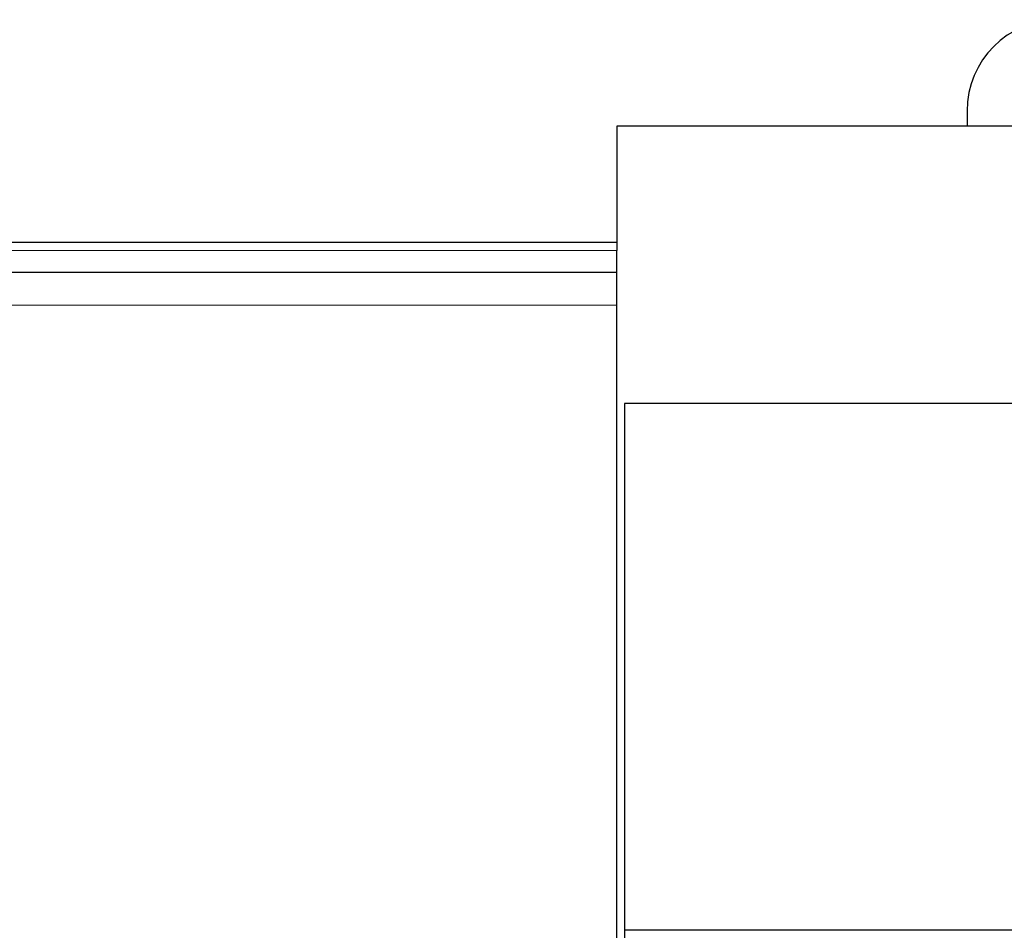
# Model space of a CAD drawing. Header units: inches. Extents: x 0 to 29700, y -16 to 21000.
# Tile 26 of 212: x 2885 to 3208, y 9459 to 9758. Entities that reach past the tile are written whole.
import ezdxf

# ---------------------------------------------------------------- set-up
doc = ezdxf.new("R2010")
doc.units = ezdxf.units.IN
doc.layers.add('254', color=7, linetype='Continuous', true_color=0xffffff)

msp = doc.modelspace()

# ---------------------------------------------------------------- linework, layer by layer
at = {"layer": '254', "color": 2, "linetype": 'Continuous', "lineweight": 25}
for p, q in [((3196.085, 9728.083), (3196.085, 9723.083)), ((3081.085, 9723.083), (3081.085, 9684.962)), ((3361.085, 9723.083), (3081.085, 9723.083)), ((3081.085, 9684.966), (2720.585, 9684.966)), ((3081.085, 9684.966), (3081.085, 9682.275)), ((3081.085, 9675.121), (3081.085, 9682.275)), ((3081.085, 9675.121), (2720.585, 9675.121)), ((3081.085, 9664.358), (3081.085, 9675.121)), ((3081.085, 9120.455), (3081.085, 9664.358)), ((3083.585, 9632.083), (3083.585, 9459.121)), ((4458.585, 9632.083), (3083.585, 9632.083)), ((3083.585, 9459.121), (3083.585, 9449.703)), ((3286.096, 9459.121), (3083.585, 9459.121))]:
    msp.add_line(p, q, dxfattribs=at)
at = {"layer": '254', "color": 110, "linetype": 'Continuous', "lineweight": 13}
for p, q in [((3081.085, 9682.275), (2720.585, 9682.275)), ((3081.085, 9664.358), (2720.585, 9664.358))]:
    msp.add_line(p, q, dxfattribs=at)
at = {"layer": '254', "color": 2, "linetype": 'Continuous', "lineweight": 25}
msp.add_arc((3226.085, 9728.083), 30, 90, 180, dxfattribs=at)

doc.saveas('drawing.dxf')
